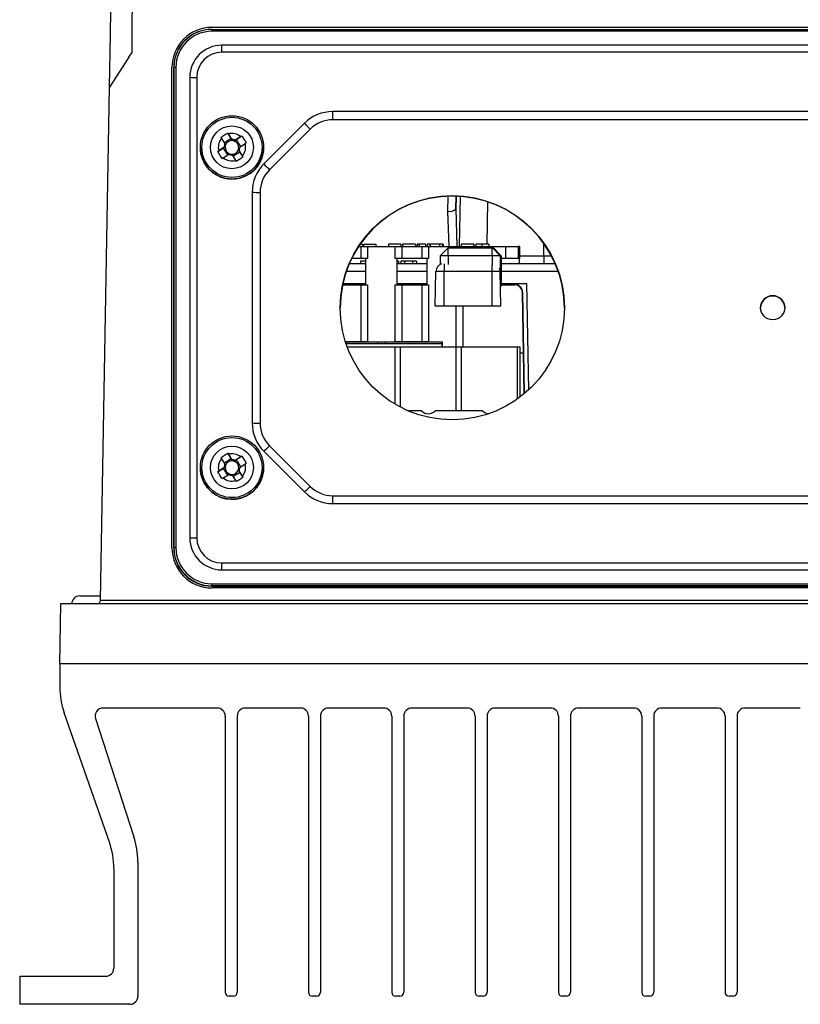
# Model space of a CAD drawing. Header units: millimetres. Extents: x -0.53 to 0.61, y -0.22 to 0.52.
# Tile 2 of 77: x -0.08 to 0.02, y -0.21 to -0.09. Entities that reach past the tile are written whole.
import ezdxf

# ---------------------------------------------------------------- set-up
doc = ezdxf.new("R2010")
doc.units = ezdxf.units.MM
doc.layers.add('FORMAT', color=7, linetype='Continuous')

msp = doc.modelspace()

# ---------------------------------------------------------------- linework, layer by layer
at = {"layer": 'FORMAT', "color": 7, "linetype": 'Continuous', "lineweight": 25}
for p, q in [((0.083689, -0.088521), (-0.056311, -0.088521)), ((-0.056311, -0.089007), (-0.056311, -0.088761)), ((-0.056311, -0.088761), (0.083689, -0.088761)), ((0.083689, -0.089007), (-0.056311, -0.089007)), ((0.082446, -0.090743), (-0.055067, -0.090743)), ((-0.055067, -0.091618), (-0.055067, -0.090743)), ((-0.066667, -0.092227), (-0.066329, -0.091707)), ((0.082446, -0.091618), (-0.055067, -0.091618)), ((-0.066667, -0.092227), (-0.069096, -0.095967)), ((-0.061311, -0.153521), (-0.061311, -0.093521)), ((-0.061062, -0.093512), (-0.061084, -0.093534)), ((-0.061084, -0.093534), (-0.061084, -0.153525)), ((-0.061062, -0.153503), (-0.061062, -0.093512)), ((-0.060813, -0.093508), (-0.060813, -0.153499)), ((-0.059076, -0.094751), (-0.059076, -0.152255)), ((-0.05821, -0.09476), (-0.05821, -0.152264)), ((-0.070214, -0.160029), (-0.069096, -0.095967)), ((0.068601, -0.099033), (-0.041222, -0.099033)), ((-0.041222, -0.100051), (-0.041222, -0.099033)), ((-0.044757, -0.100498), (-0.049829, -0.105568)), ((0.068601, -0.100051), (-0.041222, -0.100051)), ((-0.054261, -0.101832), (-0.054342, -0.101708)), ((-0.054342, -0.101708), (-0.053911, -0.102403)), ((-0.053823, -0.10251), (-0.054261, -0.101832)), ((-0.04405, -0.101222), (-0.049121, -0.106292)), ((-0.055207, -0.102266), (-0.055126, -0.10239)), ((-0.055126, -0.10239), (-0.054689, -0.103068)), ((-0.053911, -0.102403), (-0.054763, -0.102953)), ((-0.053911, -0.102403), (-0.053745, -0.10266)), ((-0.053521, -0.102709), (-0.053264, -0.102543)), ((-0.052721, -0.102164), (-0.0534, -0.102601)), ((-0.052596, -0.102084), (-0.053264, -0.102543)), ((-0.052719, -0.103387), (-0.053264, -0.102543)), ((-0.052841, -0.103467), (-0.052163, -0.103029)), ((-0.052596, -0.102084), (-0.052721, -0.102164)), ((-0.052163, -0.103029), (-0.052037, -0.10295)), ((-0.057761, -0.103501), (-0.057761, -0.103512)), ((-0.055584, -0.104012), (-0.054916, -0.103609)), ((-0.055458, -0.103929), (-0.055584, -0.104012)), ((-0.05478, -0.103492), (-0.055458, -0.103929)), ((-0.054916, -0.103609), (-0.054659, -0.103443)), ((-0.054916, -0.103609), (-0.054371, -0.104454)), ((-0.0549, -0.104795), (-0.054221, -0.104357)), ((-0.053798, -0.104448), (-0.05336, -0.105127)), ((-0.053697, -0.104605), (-0.052845, -0.104056)), ((-0.053011, -0.103799), (-0.052845, -0.104056)), ((-0.052495, -0.104568), (-0.052933, -0.10389)), ((-0.052414, -0.104695), (-0.052845, -0.104056)), ((-0.049861, -0.103512), (-0.049861, -0.103501)), ((-0.055025, -0.104877), (-0.0549, -0.104795)), ((-0.05336, -0.105127), (-0.053279, -0.105254)), ((-0.052414, -0.104695), (-0.052495, -0.104568)), ((-0.051293, -0.109103), (-0.051293, -0.137921)), ((-0.050293, -0.10912), (-0.050293, -0.137939)), ((-0.026845, -0.111466), (-0.026817, -0.109722)), ((-0.025845, -0.111176), (-0.025819, -0.109648)), ((-0.025821, -0.109648), (-0.025845, -0.111176)), ((-0.025335, -0.109641), (-0.025444, -0.115871)), ((-0.021955, -0.115571), (-0.021873, -0.110314)), ((-0.026716, -0.115871), (-0.026845, -0.111466)), ((-0.025845, -0.111176), (-0.025749, -0.115834)), ((-0.037785, -0.115571), (-0.037501, -0.115571)), ((-0.037501, -0.115571), (-0.037501, -0.115871)), ((-0.037404, -0.115571), (-0.037404, -0.115871)), ((-0.037404, -0.115571), (-0.035866, -0.115571)), ((-0.035866, -0.115571), (-0.035866, -0.115871)), ((-0.035866, -0.115571), (-0.035858, -0.115571)), ((-0.035858, -0.115571), (-0.035858, -0.115871)), ((-0.034262, -0.115571), (-0.034262, -0.115871)), ((-0.032724, -0.115571), (-0.034262, -0.115571)), ((-0.032724, -0.115571), (-0.032724, -0.115871)), ((-0.032716, -0.115571), (-0.032724, -0.115571)), ((-0.032716, -0.115571), (-0.032716, -0.115871)), ((-0.032532, -0.115571), (-0.032532, -0.115871)), ((-0.030898, -0.115571), (-0.032532, -0.115571)), ((-0.030898, -0.115571), (-0.030898, -0.115871)), ((-0.030889, -0.115571), (-0.030898, -0.115571)), ((-0.030889, -0.115571), (-0.030889, -0.115871)), ((-0.030881, -0.115571), (-0.030881, -0.115871)), ((-0.030705, -0.115571), (-0.030705, -0.115871)), ((-0.030441, -0.115571), (-0.030705, -0.115571)), ((-0.030441, -0.115571), (-0.030441, -0.115871)), ((-0.029669, -0.115571), (-0.030441, -0.115571)), ((-0.029669, -0.115571), (-0.029669, -0.115871)), ((-0.029456, -0.115571), (-0.029456, -0.115871)), ((-0.029104, -0.115571), (-0.029456, -0.115571)), ((-0.029104, -0.115571), (-0.029104, -0.115871)), ((-0.029053, -0.115571), (-0.029104, -0.115571)), ((-0.029053, -0.115571), (-0.029053, -0.115871)), ((-0.027906, -0.115571), (-0.029053, -0.115571)), ((-0.027906, -0.115571), (-0.027906, -0.115871)), ((-0.027534, -0.115571), (-0.027906, -0.115571)), ((-0.027534, -0.115571), (-0.027534, -0.115871)), ((-0.027466, -0.115571), (-0.027534, -0.115571)), ((-0.027466, -0.115571), (-0.027466, -0.115871)), ((-0.025179, -0.115571), (-0.025179, -0.115871)), ((-0.023641, -0.115571), (-0.025179, -0.115571)), ((-0.023641, -0.115571), (-0.023641, -0.115871)), ((-0.023633, -0.115571), (-0.023641, -0.115571)), ((-0.023633, -0.115571), (-0.023633, -0.115871)), ((-0.023366, -0.115571), (-0.023366, -0.115871)), ((-0.022608, -0.115571), (-0.022608, -0.115871)), ((-0.021762, -0.115571), (-0.021762, -0.115871)), ((-0.014892, -0.117038), (-0.014892, -0.115491)), ((-0.037989, -0.115871), (-0.037687, -0.115871)), ((-0.037687, -0.117371), (-0.037687, -0.115871)), ((-0.037687, -0.115871), (-0.036896, -0.115871)), ((-0.036896, -0.115871), (-0.036896, -0.117371)), ((-0.036896, -0.115871), (-0.033438, -0.115871)), ((-0.033438, -0.117371), (-0.033438, -0.115871)), ((-0.033438, -0.115871), (-0.032625, -0.115871)), ((-0.032625, -0.115871), (-0.032625, -0.117371)), ((-0.032625, -0.115871), (-0.03007, -0.115871)), ((-0.03007, -0.117371), (-0.03007, -0.115871)), ((-0.03007, -0.115871), (-0.029279, -0.115871)), ((-0.029279, -0.115871), (-0.029279, -0.117371)), ((-0.029279, -0.115871), (-0.025821, -0.115871)), ((-0.026832, -0.116053), (-0.027815, -0.117044)), ((-0.026842, -0.117044), (-0.026815, -0.116053)), ((-0.026832, -0.116053), (-0.026815, -0.116053)), ((-0.026815, -0.116053), (-0.021317, -0.116053)), ((-0.025821, -0.115871), (-0.025008, -0.115871)), ((-0.025821, -0.116053), (-0.025821, -0.115871)), ((-0.025008, -0.115871), (-0.019615, -0.115871)), ((-0.025008, -0.115871), (-0.025008, -0.116053)), ((-0.021344, -0.117044), (-0.021317, -0.116053)), ((-0.021317, -0.116053), (-0.0213, -0.116053)), ((-0.020317, -0.117044), (-0.0213, -0.116053)), ((-0.0213, -0.116053), (-0.021179, -0.116053)), ((-0.020196, -0.117044), (-0.021179, -0.116053)), ((-0.020196, -0.117044), (-0.021179, -0.116053)), ((-0.019615, -0.117371), (-0.019615, -0.115871)), ((-0.019615, -0.115871), (-0.018076, -0.115871)), ((-0.018076, -0.115871), (-0.018076, -0.117371)), ((-0.017865, -0.115871), (-0.018076, -0.115871)), ((-0.017865, -0.117371), (-0.017865, -0.115871)), ((-0.017865, -0.115871), (-0.017864, -0.115871)), ((-0.017864, -0.117371), (-0.017864, -0.115871)), ((-0.039155, -0.118021), (-0.037122, -0.118021)), ((-0.037687, -0.117371), (-0.038853, -0.117371)), ((-0.037746, -0.117721), (-0.037746, -0.118021)), ((-0.037122, -0.117721), (-0.037746, -0.117721)), ((-0.036896, -0.117371), (-0.037687, -0.117371)), ((-0.037122, -0.117371), (-0.037122, -0.120653)), ((-0.032625, -0.117371), (-0.033438, -0.117371)), ((-0.03319, -0.120653), (-0.03319, -0.117371)), ((-0.033003, -0.117721), (-0.03319, -0.117721)), ((-0.03319, -0.118021), (-0.029505, -0.118021)), ((-0.033003, -0.117721), (-0.033003, -0.118021)), ((-0.032746, -0.117721), (-0.032746, -0.118021)), ((-0.032266, -0.117721), (-0.032746, -0.117721)), ((-0.03007, -0.117371), (-0.032625, -0.117371)), ((-0.032266, -0.117721), (-0.032266, -0.118021)), ((-0.031277, -0.117721), (-0.032266, -0.117721)), ((-0.031277, -0.117721), (-0.031277, -0.118021)), ((-0.030759, -0.117721), (-0.031277, -0.117721)), ((-0.030759, -0.117721), (-0.030759, -0.118021)), ((-0.029279, -0.117371), (-0.03007, -0.117371)), ((-0.029505, -0.117371), (-0.029505, -0.120653)), ((-0.027815, -0.117044), (-0.027815, -0.118133)), ((-0.026842, -0.117044), (-0.027815, -0.117044)), ((-0.021344, -0.117044), (-0.026842, -0.117044)), ((-0.026842, -0.117044), (-0.026842, -0.11811)), ((-0.020317, -0.117044), (-0.021344, -0.117044)), ((-0.021344, -0.117044), (-0.021344, -0.118193)), ((-0.020196, -0.117044), (-0.020317, -0.117044)), ((-0.020317, -0.117044), (-0.020317, -0.119134)), ((-0.020196, -0.120853), (-0.020196, -0.117044)), ((-0.020196, -0.117044), (-0.020196, -0.120853)), ((-0.020196, -0.117044), (-0.020196, -0.117044)), ((-0.019615, -0.117371), (-0.020196, -0.117371)), ((-0.020196, -0.118021), (-0.013467, -0.118021)), ((-0.018076, -0.117371), (-0.019615, -0.117371)), ((-0.018076, -0.117371), (-0.017929, -0.117371)), ((-0.017929, -0.118021), (-0.017929, -0.117371)), ((-0.017897, -0.118021), (-0.017897, -0.117371)), ((-0.017897, -0.117371), (-0.017865, -0.117371)), ((-0.017864, -0.117371), (-0.017865, -0.117371)), ((-0.014892, -0.117038), (-0.014892, -0.118021)), ((-0.014892, -0.117038), (-0.013939, -0.117038)), ((-0.037122, -0.119021), (-0.039544, -0.119021)), ((-0.029505, -0.119021), (-0.03319, -0.119021)), ((-0.028429, -0.123321), (-0.028354, -0.119003)), ((-0.027337, -0.119003), (-0.028354, -0.119003)), ((-0.027337, -0.118057), (-0.027337, -0.119003)), ((-0.027337, -0.123321), (-0.027337, -0.119003)), ((-0.021337, -0.119003), (-0.027337, -0.119003)), ((-0.021337, -0.119003), (-0.021337, -0.118193)), ((-0.021337, -0.123321), (-0.021337, -0.119003)), ((-0.02032, -0.119003), (-0.021337, -0.119003)), ((-0.020244, -0.123321), (-0.02032, -0.119003)), ((-0.013078, -0.119021), (-0.020196, -0.119021)), ((-0.039999, -0.120653), (-0.037687, -0.120653)), ((-0.03997, -0.120521), (-0.037122, -0.120521)), ((-0.037687, -0.127767), (-0.037687, -0.120653)), ((-0.037687, -0.120653), (-0.036896, -0.120653)), ((-0.036896, -0.120653), (-0.036896, -0.127774)), ((-0.033438, -0.127774), (-0.033438, -0.120653)), ((-0.033438, -0.120653), (-0.032625, -0.120653)), ((-0.03319, -0.120521), (-0.029505, -0.120521)), ((-0.032625, -0.120653), (-0.032625, -0.127767)), ((-0.032625, -0.120653), (-0.03007, -0.120653)), ((-0.032311, -0.120653), (-0.032311, -0.120521)), ((-0.03007, -0.127767), (-0.03007, -0.120653)), ((-0.03007, -0.120653), (-0.029279, -0.120653)), ((-0.029811, -0.120653), (-0.029811, -0.120521)), ((-0.029279, -0.120653), (-0.029279, -0.127774)), ((-0.020196, -0.120853), (-0.020287, -0.120853)), ((-0.020196, -0.120521), (-0.017034, -0.120521)), ((-0.020196, -0.120653), (-0.018554, -0.120653)), ((-0.020196, -0.120853), (-0.020196, -0.120853)), ((-0.018554, -0.120653), (-0.018509, -0.120653)), ((-0.017431, -0.129142), (-0.017555, -0.121637)), ((-0.01751, -0.121637), (-0.017555, -0.121637)), ((-0.017302, -0.134244), (-0.01751, -0.121637)), ((-0.017034, -0.120521), (-0.016802, -0.133804)), ((-0.027337, -0.123321), (-0.028429, -0.123321)), ((-0.021337, -0.123321), (-0.027337, -0.123321)), ((-0.025821, -0.128421), (-0.025821, -0.123321)), ((-0.025008, -0.123321), (-0.025008, -0.128421)), ((-0.020244, -0.123321), (-0.021337, -0.123321)), ((0.012189, -0.123529), (0.012189, -0.12353)), ((0.015189, -0.12353), (0.015189, -0.123529)), ((-0.037687, -0.127767), (-0.039654, -0.127767)), ((-0.039647, -0.127788), (-0.035636, -0.127788)), ((-0.034742, -0.127788), (-0.028019, -0.127788)), ((-0.03007, -0.127767), (-0.032625, -0.127767)), ((-0.028019, -0.127788), (-0.02758, -0.127794)), ((-0.02758, -0.128421), (-0.02758, -0.127794)), ((-0.035643, -0.128038), (-0.039564, -0.128038)), ((-0.039428, -0.128421), (-0.033466, -0.128421)), ((-0.027588, -0.128038), (-0.034749, -0.128038)), ((-0.033466, -0.128421), (-0.033466, -0.135561)), ((-0.033466, -0.128421), (-0.032775, -0.128421)), ((-0.032775, -0.135946), (-0.032775, -0.128421)), ((-0.032775, -0.128421), (-0.025846, -0.128421)), ((-0.027588, -0.128038), (-0.027588, -0.128421)), ((-0.025846, -0.128421), (-0.025846, -0.136421)), ((-0.025846, -0.128421), (-0.025155, -0.128421)), ((-0.025155, -0.136421), (-0.025155, -0.128421)), ((-0.025155, -0.128421), (-0.018226, -0.128421)), ((-0.018226, -0.128421), (-0.018226, -0.134958)), ((-0.018226, -0.128421), (-0.017881, -0.128421)), ((-0.017881, -0.128421), (-0.017881, -0.134705)), ((-0.017881, -0.129142), (-0.017431, -0.129142)), ((-0.017333, -0.13427), (-0.017431, -0.129142)), ((-0.030162, -0.136421), (-0.031766, -0.136421)), ((-0.022542, -0.136421), (-0.028459, -0.136421)), ((-0.049121, -0.140767), (-0.04405, -0.145837)), ((-0.055207, -0.14226), (-0.055126, -0.142384)), ((-0.055126, -0.142384), (-0.054689, -0.143062)), ((-0.053911, -0.142397), (-0.054763, -0.142947)), ((-0.054261, -0.141826), (-0.054342, -0.141702)), ((-0.054342, -0.141702), (-0.053911, -0.142397)), ((-0.053823, -0.142504), (-0.054261, -0.141826)), ((-0.053911, -0.142397), (-0.053745, -0.142654)), ((-0.053521, -0.142703), (-0.053264, -0.142537)), ((-0.052721, -0.142158), (-0.0534, -0.142595)), ((-0.052596, -0.142078), (-0.053264, -0.142537)), ((-0.052719, -0.143381), (-0.053264, -0.142537)), ((-0.052596, -0.142078), (-0.052721, -0.142158)), ((-0.049829, -0.141456), (-0.044757, -0.146526)), ((-0.057761, -0.143495), (-0.057761, -0.143505)), ((-0.055584, -0.144006), (-0.054916, -0.143603)), ((-0.05478, -0.143486), (-0.055458, -0.143923)), ((-0.054916, -0.143603), (-0.054659, -0.143437)), ((-0.054916, -0.143603), (-0.054371, -0.144448)), ((-0.053011, -0.143793), (-0.052845, -0.14405)), ((-0.052841, -0.143461), (-0.052163, -0.143023)), ((-0.052163, -0.143023), (-0.052037, -0.142944)), ((-0.049861, -0.143505), (-0.049861, -0.143495)), ((-0.055458, -0.143923), (-0.055584, -0.144006)), ((-0.055025, -0.144871), (-0.0549, -0.144789)), ((-0.0549, -0.144789), (-0.054221, -0.144351)), ((-0.053798, -0.144442), (-0.05336, -0.145121)), ((-0.053697, -0.144599), (-0.052845, -0.14405)), ((-0.052495, -0.144562), (-0.052933, -0.143884)), ((-0.052414, -0.144689), (-0.052845, -0.14405)), ((-0.052414, -0.144689), (-0.052495, -0.144562)), ((-0.05336, -0.145121), (-0.053279, -0.145248)), ((-0.041222, -0.147991), (-0.041222, -0.147008)), ((-0.041222, -0.147008), (0.068601, -0.147008)), ((-0.041222, -0.147991), (0.068601, -0.147991)), ((-0.061062, -0.153503), (-0.061084, -0.153525)), ((-0.055067, -0.156263), (-0.055067, -0.155406)), ((-0.055067, -0.155406), (0.082446, -0.155406)), ((-0.055067, -0.156263), (0.082446, -0.156263)), ((-0.056311, -0.158254), (-0.056311, -0.158)), ((-0.056311, -0.158), (0.083689, -0.158)), ((0.083689, -0.158254), (-0.056311, -0.158254)), ((-0.056311, -0.158254), (-0.056311, -0.158298)), ((-0.056311, -0.158298), (0.083689, -0.158298)), ((0.083689, -0.158521), (-0.056311, -0.158521)), ((-0.072811, -0.159521), (-0.070201, -0.159521)), ((-0.075223, -0.160521), (-0.075354, -0.168021)), ((0.102602, -0.160521), (-0.075223, -0.160521)), ((-0.070214, -0.160029), (0.097593, -0.160029)), ((0.102733, -0.168021), (-0.075354, -0.168021)), ((-0.075311, -0.168021), (-0.075311, -0.170827)), ((-0.069119, -0.190271), (-0.074753, -0.17412)), ((-0.055661, -0.173521), (-0.069894, -0.173521)), ((-0.054661, -0.174521), (-0.054661, -0.209021)), ((-0.053161, -0.174521), (-0.053161, -0.209021)), ((-0.045261, -0.173521), (-0.052161, -0.173521)), ((-0.044261, -0.174521), (-0.044261, -0.209021)), ((-0.042761, -0.174521), (-0.042761, -0.209021)), ((-0.034861, -0.173521), (-0.041761, -0.173521)), ((-0.033861, -0.174521), (-0.033861, -0.209021)), ((-0.032361, -0.174521), (-0.032361, -0.209021)), ((-0.024461, -0.173521), (-0.031361, -0.173521)), ((-0.023461, -0.174521), (-0.023461, -0.209021)), ((-0.021961, -0.174521), (-0.021961, -0.209021)), ((-0.014061, -0.173521), (-0.020961, -0.173521)), ((-0.013061, -0.174521), (-0.013061, -0.209021)), ((-0.011561, -0.174521), (-0.011561, -0.209021)), ((-0.003661, -0.173521), (-0.010561, -0.173521)), ((-0.002661, -0.174521), (-0.002661, -0.209021)), ((-0.001161, -0.174521), (-0.001161, -0.209021)), ((0.006739, -0.173521), (-0.000161, -0.173521)), ((0.007739, -0.174521), (0.007739, -0.209021)), ((0.009239, -0.174521), (0.009239, -0.209021)), ((0.017139, -0.173521), (0.010239, -0.173521)), ((-0.070845, -0.17483), (-0.06605, -0.189589)), ((-0.065561, -0.192679), (-0.065561, -0.209521)), ((-0.068561, -0.193565), (-0.068561, -0.206021)), ((-0.080311, -0.207021), (-0.069561, -0.207021)), ((-0.080311, -0.207021), (-0.080311, -0.210521)), ((-0.053661, -0.209521), (-0.054161, -0.209521)), ((-0.043261, -0.209521), (-0.043761, -0.209521)), ((-0.032861, -0.209521), (-0.033361, -0.209521)), ((-0.022461, -0.209521), (-0.022961, -0.209521)), ((-0.012061, -0.209521), (-0.012561, -0.209521)), ((-0.001661, -0.209521), (-0.002161, -0.209521)), ((0.008739, -0.209521), (0.008239, -0.209521)), ((-0.066561, -0.210521), (-0.080311, -0.210521))]:
    msp.add_line(p, q, dxfattribs=at)
for centre, radius in [((-0.05381, -0.103502), 0.0039497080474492), ((-0.05381, -0.103498), 0.0037495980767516), ((-0.053811, -0.103497), 0.0026747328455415), ((-0.026309, -0.12353), 0.0139985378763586), ((0.01369, -0.123529), 0.0014998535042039), ((-0.05381, -0.143495), 0.0039497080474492), ((-0.05381, -0.143492), 0.0037495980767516), ((-0.053811, -0.143491), 0.0026747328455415)]:
    msp.add_circle(centre, radius, dxfattribs=at)
for centre, radius, start, end in [((-0.056311, -0.093521), 0.005, 90, 180), ((-0.056311, -0.093534), 0.0047734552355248, 89.995637, 179.995636), ((-0.056311, -0.093512), 0.0047515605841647, 89.995637, 179.995636), ((-0.056311, -0.093508), 0.0045016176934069, 89.995637, 179.995636), ((-0.055067, -0.094752), 0.0040084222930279, 89.995637, 179.995636), ((-0.055067, -0.09476), 0.0031424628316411, 89.995637, 179.995636), ((-0.060874, -0.097239), 0.0037321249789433, 89.063196, 92.901906), ((-0.058304, -0.061142), 0.0336180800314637, 268.684651, 270.160746), ((-0.041222, -0.104034), 0.0050003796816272, 89.999246, 134.994583), ((-0.029239, -0.086058), 0.0211966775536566, 222.937507, 225.674174), ((-0.041222, -0.104051), 0.004000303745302, 89.999246, 134.994583), ((-0.053811, -0.10348), 0.0017082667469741, 50.387482, 105.283704), ((-0.053811, -0.103479), 0.0017076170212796, 140.376694, 195.287301), ((-0.053811, -0.103479), 0.000969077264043, 154.92251, 180.741485), ((-0.053811, -0.103509), 0.000850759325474, 160.072029, 175.591965), ((-0.053811, -0.103509), 0.0008510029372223, 85.590816, 160.068823), ((-0.053811, -0.10348), 0.0009694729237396, 64.929643, 90.741543), ((-0.053811, -0.103509), 0.0008511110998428, 70.077769, 85.593417), ((-0.05381, -0.103509), 0.0008508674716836, 355.594568, 70.080975), ((-0.05381, -0.103479), 0.0017076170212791, 320.376694, 15.287301), ((-0.053812, -0.103512), 0.0039489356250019, 180.000182, 212.838345), ((-0.053811, -0.103511), 0.0039500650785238, 212.836998, 359.992066), ((-0.053811, -0.103509), 0.0008508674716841, 175.594568, 250.080975), ((-0.053811, -0.103479), 0.0009694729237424, 244.929643, 270.741543), ((-0.053811, -0.103509), 0.0008511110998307, 250.077769, 265.593417), ((-0.053811, -0.103509), 0.0008510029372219, 265.590816, 340.068823), ((-0.05381, -0.103509), 0.0008507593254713, 340.072029, 355.591965), ((-0.05381, -0.103479), 0.000969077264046, 334.92251, 0.741485), ((-0.053811, -0.103479), 0.0017082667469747, 230.387482, 285.283704), ((-0.046294, -0.109103), 0.0049988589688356, 134.994583, 179.999246), ((-0.03431, -0.091129), 0.021196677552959, 222.937507, 225.674174), ((-0.046294, -0.10912), 0.0039990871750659, 134.994583, 179.999246), ((-0.050543, -0.094783), 0.0143399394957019, 267.001674, 270.998631), ((-0.026311, -0.123592), 0.0140000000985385, 0.006798, 179.993202), ((-0.026606, -0.110421), 0.0010720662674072, 257.101005, 315.185514), ((-0.027354, -0.119021), 0.001, 106.458573, 179), ((-0.021319, -0.119021), 0.001, 1, 24.568641), ((0.013689, -0.12353), 0.0015000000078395, 0.005858, 179.994142), ((-0.033216, -0.127977), 0.0024280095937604, 175.536234, 181.439461), ((-0.032321, -0.127977), 0.0024280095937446, 175.536234, 181.439461), ((-0.050543, -0.123601), 0.014339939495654, 267.001674, 270.998631), ((-0.046294, -0.137921), 0.0049988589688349, 180.000754, 225.005417), ((-0.046294, -0.137939), 0.0039990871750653, 180.000754, 225.005417), ((-0.062983, -0.127259), 0.019354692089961, 312.817611, 315.741707), ((-0.053811, -0.143473), 0.0017076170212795, 140.376694, 195.287301), ((-0.053811, -0.143474), 0.0017082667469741, 50.387482, 105.283704), ((-0.053811, -0.143473), 0.000969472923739, 64.929643, 90.741543), ((-0.053812, -0.143505), 0.003948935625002, 180.000182, 212.838345), ((-0.053811, -0.143505), 0.0039500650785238, 212.836998, 359.992066), ((-0.053811, -0.143473), 0.0009690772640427, 154.92251, 180.741485), ((-0.053811, -0.143503), 0.000850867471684, 175.594568, 250.080975), ((-0.053811, -0.143503), 0.0008507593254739, 160.072029, 175.591965), ((-0.053811, -0.143503), 0.0008510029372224, 85.590816, 160.068823), ((-0.053811, -0.143503), 0.0008510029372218, 265.590816, 340.068823), ((-0.053811, -0.143503), 0.0008511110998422, 70.077769, 85.593417), ((-0.05381, -0.143503), 0.0008508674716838, 355.594568, 70.080975), ((-0.05381, -0.143503), 0.0008507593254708, 340.072029, 355.591965), ((-0.05381, -0.143473), 0.0009690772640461, 334.92251, 0.741485), ((-0.05381, -0.143473), 0.001707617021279, 320.376694, 15.287301), ((-0.053811, -0.143473), 0.0017082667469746, 230.387482, 285.283704), ((-0.053811, -0.143473), 0.0009694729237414, 244.929643, 270.741543), ((-0.053811, -0.143502), 0.0008511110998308, 250.077769, 265.593417), ((-0.057912, -0.132329), 0.0193546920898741, 312.817611, 315.741707), ((-0.041222, -0.143008), 0.0040003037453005, 225.005417, 270.000754), ((-0.041222, -0.14299), 0.0050003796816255, 225.005417, 270.000754), ((-0.058304, -0.118646), 0.0336180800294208, 268.684651, 270.160746), ((-0.055067, -0.152255), 0.0040084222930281, 180.004364, 270.004363), ((-0.055067, -0.152264), 0.0031424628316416, 180.004364, 270.004363), ((-0.056311, -0.153521), 0.005, 180, 270), ((-0.056311, -0.153525), 0.004773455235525, 180.004364, 270.004363), ((-0.060874, -0.15723), 0.0037321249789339, 89.063196, 92.901906), ((-0.056311, -0.153503), 0.0047515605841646, 180.004364, 270.004363), ((-0.056311, -0.153498), 0.0045016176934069, 180.004364, 270.004363), ((-0.072811, -0.160521), 0.001, 90, 180), ((-0.070714, -0.160021), 0.0005, 270, 359), ((-0.065311, -0.170827), 0.01, 180, 199.230669), ((-0.069894, -0.174521), 0.001, 89.999975, 197.99967), ((-0.055661, -0.174521), 0.001, 0, 89.999975), ((-0.052161, -0.174521), 0.001, 89.999975, 180), ((-0.045261, -0.174521), 0.001, 0, 89.999975), ((-0.041761, -0.174521), 0.001, 89.999975, 180), ((-0.034861, -0.174521), 0.001, 0, 89.999975), ((-0.031361, -0.174521), 0.001, 89.999975, 180), ((-0.024461, -0.174521), 0.001, 0, 89.999975), ((-0.020961, -0.174521), 0.001, 89.999975, 180), ((-0.014061, -0.174521), 0.001, 0, 89.999975), ((-0.010561, -0.174521), 0.001, 89.999975, 180), ((-0.003661, -0.174521), 0.001, 0, 89.999975), ((-0.000161, -0.174521), 0.001, 89.999975, 180), ((0.006739, -0.174521), 0.001, 0, 89.999975), ((0.010239, -0.174521), 0.001, 89.999975, 180), ((-0.078561, -0.193565), 0.01, 0, 19.230669), ((-0.075561, -0.192679), 0.01, 0, 17.99967), ((-0.069561, -0.206021), 0.001, 270, 0), ((-0.054161, -0.209021), 0.0005, 180, 270), ((-0.053661, -0.209021), 0.0005, 270, 0), ((-0.043761, -0.209021), 0.0005, 180, 270), ((-0.043261, -0.209021), 0.0005, 270, 0), ((-0.033361, -0.209021), 0.0005, 180, 270), ((-0.032861, -0.209021), 0.0005, 270, 0), ((-0.022961, -0.209021), 0.0005, 180, 270), ((-0.022461, -0.209021), 0.0005, 270, 0), ((-0.012561, -0.209021), 0.0005, 180, 270), ((-0.012061, -0.209021), 0.0005, 270, 0), ((-0.002161, -0.209021), 0.0005, 180, 270), ((-0.001661, -0.209021), 0.0005, 270, 0), ((0.008239, -0.209021), 0.0005, 180, 270), ((0.008739, -0.209021), 0.0005, 270, 0), ((-0.066561, -0.209521), 0.001, 270, 0)]:
    msp.add_arc(centre, radius, start, end, dxfattribs=at)
for centre, major_axis, ratio, start_param, end_param in [((-0.018554, -0.121653), (0, 0.001000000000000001), 0.999676, 4.728852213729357, 6.283185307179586), ((-0.018509, -0.121653), (0, 0.001000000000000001), 0.999676, 4.728852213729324, 6.283185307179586), ((-0.037714, -0.127784), (0.0009999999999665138, 4.690377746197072e-07), 0.017449, 0.6130391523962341, 1.543921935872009), ((-0.035132, -0.127752), (0.002156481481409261, 1.011471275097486e-06), 0.017449, 3.754631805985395, 4.476531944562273), ((-0.035132, -0.127752), (0.002156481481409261, 1.011471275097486e-06), 0.017449, 4.476531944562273, 4.89449723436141), ((-0.035132, -0.127752), (0.002156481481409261, 1.011471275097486e-06), 0.017449, 4.89449723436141, 5.61639737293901), ((-0.032652, -0.127784), (0.0009999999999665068, 4.690377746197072e-07), 0.017449, 1.543921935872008, 2.474804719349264), ((-0.030097, -0.127784), (0.0009999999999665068, 4.690377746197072e-07), 0.017449, 0.6130391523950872, 1.543921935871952), ((-0.027515, -0.127752), (0.002156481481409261, 1.011471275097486e-06), 0.017449, 3.754631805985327, 4.476531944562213), ((-0.027577, -0.128038), (0, 0.0002499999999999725), 0.044312, 0.2065572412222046, 1.570796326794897), ((-0.029311, -0.121835), (6.938893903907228e-18, 0.01492820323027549), 0.267949, 2.92705709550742, 3.356128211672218), ((-0.021691, -0.121835), (6.938893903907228e-18, 0.01492820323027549), 0.267949, 2.927057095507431, 3.128300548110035)]:
    msp.add_ellipse(centre, major_axis=major_axis, ratio=ratio, start_param=start_param, end_param=end_param, dxfattribs=at)
for points, knots in [([(-0.0661571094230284, -0.0834353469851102), (-0.0662163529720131, -0.0848127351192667), (-0.0663348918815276, -0.0875687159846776), (-0.066331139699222, -0.090327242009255), (-0.0663292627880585, -0.0917071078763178)], [0, 0, 0, 0, 0.4997814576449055, 1, 1, 1, 1]), ([(-0.0690957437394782, -0.0959666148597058), (-0.0690753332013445, -0.094797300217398), (-0.0690325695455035, -0.0923473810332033), (-0.068972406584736, -0.0889006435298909), (-0.0689342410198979, -0.0867141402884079), (-0.0689155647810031, -0.0856441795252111)], [0, 0, 0, 0, 0.3179993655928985, 0.6662644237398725, 1, 1, 1, 1]), ([(-0.0663067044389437, -0.087967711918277), (-0.0663088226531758, -0.0880674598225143), (-0.0663137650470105, -0.0883001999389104), (-0.0663194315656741, -0.0885668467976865), (-0.0663230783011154, -0.0887389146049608), (-0.0663239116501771, -0.0887779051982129), (-0.0663240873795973, -0.0887860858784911), (-0.0663241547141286, -0.0887891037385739), (-0.0663241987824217, -0.088790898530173), (-0.0663242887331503, -0.0887861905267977), (-0.0663243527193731, -0.0887885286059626), (-0.0663244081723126, -0.0887905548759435)], [0, 0, 0, 0, 0.3482345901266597, 0.8125299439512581, 0.9207113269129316, 0.9383731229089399, 0.9484034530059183, 0.9494894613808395, 0.9497986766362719, 0.9564935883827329, 1, 1, 1, 1]), ([(-0.0552073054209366, -0.1022664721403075), (-0.0551336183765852, -0.10221178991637), (-0.0549856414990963, -0.1021019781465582), (-0.0547644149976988, -0.1019554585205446), (-0.054549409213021, -0.1018230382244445), (-0.0544111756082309, -0.1017464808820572), (-0.0543418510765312, -0.1017080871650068)], [0, 0, 0, 0, 0.2677112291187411, 0.5376124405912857, 0.7681113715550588, 1, 1, 1, 1]), ([(-0.0546885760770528, -0.103068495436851), (-0.0546654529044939, -0.1031132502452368), (-0.0546399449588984, -0.1031626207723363), (-0.0546131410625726, -0.1032139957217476), (-0.0546106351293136, -0.1032187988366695)], [0, 0, 0, 0, 0.9065086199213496, 1, 1, 1, 1]), ([(-0.0537451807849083, -0.102660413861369), (-0.0537476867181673, -0.102655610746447), (-0.053774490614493, -0.1026042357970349), (-0.0537999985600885, -0.1025548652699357), (-0.0538231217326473, -0.1025101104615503)], [0, 0, 0, 0, 0.0934913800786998, 1, 1, 1, 1]), ([(-0.0533997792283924, -0.102601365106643), (-0.0534356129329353, -0.1026334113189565), (-0.0534751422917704, -0.102668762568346), (-0.0535166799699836, -0.1027054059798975), (-0.053520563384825, -0.1027088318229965)], [0, 0, 0, 0, 0.9065086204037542, 1, 1, 1, 1]), ([(-0.052595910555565, -0.1020844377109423), (-0.0525414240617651, -0.1021579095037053), (-0.0524320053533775, -0.1023054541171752), (-0.0522855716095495, -0.1025265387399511), (-0.0521529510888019, -0.102741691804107), (-0.0520760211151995, -0.1028802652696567), (-0.0520374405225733, -0.1029497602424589)], [0, 0, 0, 0, 0.2677112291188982, 0.5376124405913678, 0.7681113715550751, 1, 1, 1, 1]), ([(-0.0550252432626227, -0.1048774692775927), (-0.0550797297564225, -0.1048035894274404), (-0.0551891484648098, -0.104655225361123), (-0.0553355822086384, -0.1044339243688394), (-0.055468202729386, -0.104219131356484), (-0.0555451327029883, -0.1040812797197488), (-0.0555837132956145, -0.1040121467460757)], [0, 0, 0, 0, 0.2677112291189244, 0.5376124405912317, 0.7681113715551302, 1, 1, 1, 1]), ([(-0.0546590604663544, -0.1034433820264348), (-0.0546629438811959, -0.1034449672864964), (-0.0547044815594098, -0.1034619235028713), (-0.0547440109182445, -0.1034775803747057), (-0.0547798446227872, -0.1034917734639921)], [0, 0, 0, 0, 0.0934913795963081, 1, 1, 1, 1]), ([(-0.0542213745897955, -0.1043570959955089), (-0.0541855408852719, -0.1043429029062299), (-0.0541460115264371, -0.1043272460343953), (-0.054104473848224, -0.1043102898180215), (-0.0541005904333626, -0.1043087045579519)], [0, 0, 0, 0, 0.9065086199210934, 1, 1, 1, 1]), ([(-0.0538759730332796, -0.1043571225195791), (-0.0538734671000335, -0.1043600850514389), (-0.0538466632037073, -0.1043917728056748), (-0.0538211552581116, -0.1044214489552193), (-0.0537980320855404, -0.1044483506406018)], [0, 0, 0, 0, 0.0934913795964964, 1, 1, 1, 1]), ([(-0.052932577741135, -0.103889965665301), (-0.0529557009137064, -0.1038630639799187), (-0.0529812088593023, -0.1038333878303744), (-0.053008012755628, -0.1038017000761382), (-0.053010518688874, -0.1037987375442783)], [0, 0, 0, 0, 0.9065086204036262, 1, 1, 1, 1]), ([(-0.0529620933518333, -0.1035741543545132), (-0.0529582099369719, -0.1035707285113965), (-0.0529166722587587, -0.1035340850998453), (-0.052877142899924, -0.1034987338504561), (-0.0528413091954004, -0.1034666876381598)], [0, 0, 0, 0, 0.093491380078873, 1, 1, 1, 1]), ([(-0.0524138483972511, -0.1046954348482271), (-0.0524875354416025, -0.1047497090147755), (-0.0526355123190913, -0.1048587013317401), (-0.0528567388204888, -0.105005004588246), (-0.0530717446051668, -0.1051377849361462), (-0.0532099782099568, -0.1052150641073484), (-0.0532793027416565, -0.105253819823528)], [0, 0, 0, 0, 0.2677112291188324, 0.5376124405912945, 0.7681113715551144, 1, 1, 1, 1]), ([(-0.0226077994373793, -0.1155708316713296), (-0.0227164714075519, -0.1155708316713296), (-0.0229335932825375, -0.1155708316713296), (-0.0231812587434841, -0.1155708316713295), (-0.0233302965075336, -0.1155708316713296), (-0.0233543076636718, -0.1155708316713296), (-0.0233663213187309, -0.1155708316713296)], [0, 0, 0, 0, 0.2799105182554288, 0.5592490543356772, 0.7794762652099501, 1, 1, 1, 1]), ([(-0.0217622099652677, -0.1155708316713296), (-0.0217799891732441, -0.1155708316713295), (-0.0218155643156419, -0.1155708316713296), (-0.0220500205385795, -0.1155708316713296), (-0.0223266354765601, -0.1155708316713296), (-0.0225140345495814, -0.1155708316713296), (-0.0226077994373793, -0.1155708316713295)], [0, 0, 0, 0, 0.2794006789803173, 0.5590642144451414, 0.7793783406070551, 1, 1, 1, 1]), ([(-0.0178638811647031, -0.1170381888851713), (-0.0171263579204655, -0.1170381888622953), (-0.0161564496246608, -0.1170381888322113), (-0.0151366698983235, -0.117038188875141), (-0.0148923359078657, -0.1170381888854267)], [0, 0, 0, 0, 0.760405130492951, 1, 1, 1, 1]), ([(-0.0347485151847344, -0.1280383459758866), (-0.0349151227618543, -0.1280359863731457), (-0.0352132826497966, -0.1280317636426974), (-0.0355114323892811, -0.1280363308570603), (-0.0356429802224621, -0.1280383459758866)], [0, 0, 0, 0, 0.5587860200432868, 0.9999999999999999, 0.9999999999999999, 0.9999999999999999, 0.9999999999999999]), ([(-0.0552073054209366, -0.1422603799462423), (-0.0551336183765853, -0.1422056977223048), (-0.0549856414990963, -0.142095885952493), (-0.0547644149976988, -0.1419493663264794), (-0.054549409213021, -0.1418169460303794), (-0.0544111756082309, -0.1417403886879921), (-0.0543418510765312, -0.1417019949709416)], [0, 0, 0, 0, 0.26771122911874, 0.5376124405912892, 0.7681113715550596, 1, 1, 1, 1]), ([(-0.0537451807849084, -0.1426543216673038), (-0.0537476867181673, -0.1426495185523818), (-0.0537744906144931, -0.1425981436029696), (-0.0537999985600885, -0.1425487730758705), (-0.0538231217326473, -0.1425040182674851)], [0, 0, 0, 0, 0.0934913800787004, 1, 1, 1, 1]), ([(-0.0533997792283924, -0.1425952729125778), (-0.0534356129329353, -0.1426273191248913), (-0.0534751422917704, -0.1426626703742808), (-0.0535166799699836, -0.1426993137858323), (-0.053520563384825, -0.1427027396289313)], [0, 0, 0, 0, 0.9065086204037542, 1, 1, 1, 1]), ([(-0.052595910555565, -0.1420783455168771), (-0.0525414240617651, -0.1421518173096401), (-0.0524320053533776, -0.14229936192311), (-0.0522855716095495, -0.142520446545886), (-0.0521529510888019, -0.1427355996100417), (-0.0520760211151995, -0.1428741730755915), (-0.0520374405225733, -0.1429436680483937)], [0, 0, 0, 0, 0.2677112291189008, 0.5376124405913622, 0.7681113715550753, 1, 1, 1, 1]), ([(-0.0546590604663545, -0.1434372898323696), (-0.0546629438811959, -0.1434388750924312), (-0.0547044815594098, -0.1434558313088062), (-0.0547440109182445, -0.1434714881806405), (-0.0547798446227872, -0.1434856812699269)], [0, 0, 0, 0, 0.093491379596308, 1, 1, 1, 1]), ([(-0.0546885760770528, -0.1430624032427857), (-0.054665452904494, -0.1431071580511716), (-0.0546399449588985, -0.1431565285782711), (-0.0546131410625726, -0.1432079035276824), (-0.0546106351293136, -0.1432127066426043)], [0, 0, 0, 0, 0.9065086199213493, 1, 1, 1, 1]), ([(-0.052932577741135, -0.1438838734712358), (-0.0529557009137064, -0.1438569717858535), (-0.0529812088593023, -0.1438272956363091), (-0.053008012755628, -0.143795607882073), (-0.053010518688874, -0.1437926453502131)], [0, 0, 0, 0, 0.9065086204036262, 1, 1, 1, 1]), ([(-0.0529620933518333, -0.143568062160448), (-0.0529582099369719, -0.1435646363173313), (-0.0529166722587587, -0.1435279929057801), (-0.0528771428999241, -0.1434926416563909), (-0.0528413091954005, -0.1434605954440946)], [0, 0, 0, 0, 0.0934913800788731, 1, 1, 1, 1]), ([(-0.0550252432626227, -0.1448713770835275), (-0.0550797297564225, -0.1447974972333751), (-0.0551891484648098, -0.1446491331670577), (-0.0553355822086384, -0.1444278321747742), (-0.055468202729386, -0.1442130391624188), (-0.0555451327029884, -0.1440751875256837), (-0.0555837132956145, -0.1440060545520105)], [0, 0, 0, 0, 0.2677112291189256, 0.5376124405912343, 0.7681113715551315, 1, 1, 1, 1]), ([(-0.0542213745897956, -0.1443510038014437), (-0.0541855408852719, -0.1443368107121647), (-0.0541460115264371, -0.1443211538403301), (-0.054104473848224, -0.1443041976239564), (-0.0541005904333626, -0.1443026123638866)], [0, 0, 0, 0, 0.9065086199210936, 1, 1, 1, 1]), ([(-0.0538759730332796, -0.1443510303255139), (-0.0538734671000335, -0.1443539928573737), (-0.0538466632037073, -0.1443856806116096), (-0.0538211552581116, -0.1444153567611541), (-0.0537980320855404, -0.1444422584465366)], [0, 0, 0, 0, 0.0934913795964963, 1, 1, 1, 1]), ([(-0.0524138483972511, -0.1446893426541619), (-0.0524875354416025, -0.1447436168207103), (-0.0526355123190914, -0.1448526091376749), (-0.0528567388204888, -0.1449989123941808), (-0.0530717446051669, -0.145131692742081), (-0.0532099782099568, -0.1452089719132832), (-0.0532793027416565, -0.1452477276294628)], [0, 0, 0, 0, 0.2677112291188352, 0.5376124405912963, 0.7681113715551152, 1, 1, 1, 1])]:
    msp.add_open_spline(points, degree=3, knots=knots, dxfattribs=at)

doc.saveas('drawing.dxf')
